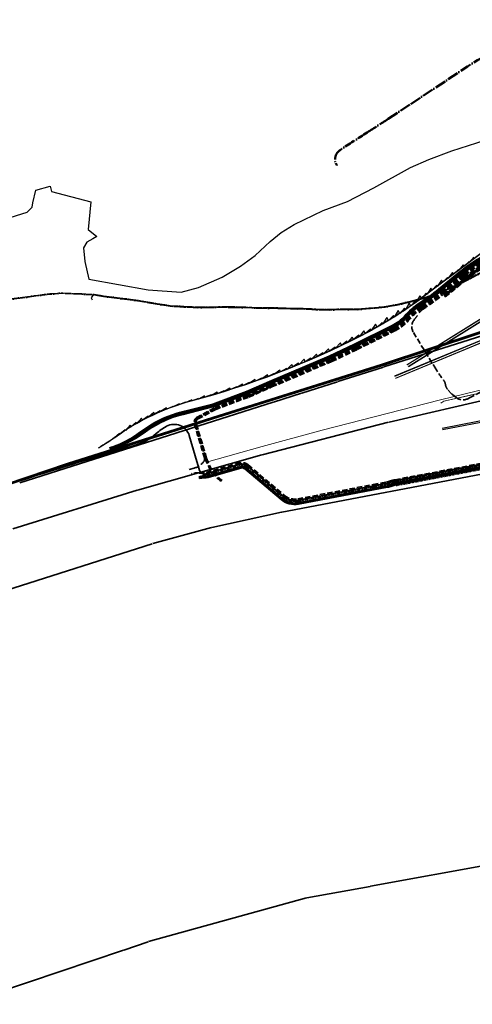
# Model space of a CAD drawing. Extents: x 3503739 to 3504470, y 5375172 to 5375561.
# Tile 2 of 121: x 3503905 to 3504007, y 5375220 to 5375442. Entities that reach past the tile are written whole.
import ezdxf

# ---------------------------------------------------------------- set-up
doc = ezdxf.new("R2010")
doc.units = 0
doc.header["$MEASUREMENT"] = 0
for name, pattern in [('102', [2.50001, 1.87501, -0.25, 0.125, -0.25]), ('103', [3.37501, 2.50001, -0.375, 0.125, -0.375]), ('123', [0.25001, 0.12501, -0.125]), ('2', [3.4, 1.2, -0.5, 1.2, -0.5]), ('202', [2.64, 1.75, -0.38, 0.13, -0.38]), ('237', [1.5, 0.75, -0.18, 0.13, -0.13, 0.13, -0.18])]:
    doc.linetypes.add(name, pattern=pattern)
for name, color, linetype in [('2P_FAHRBAHN', 7, 'Continuous'), ('2WP_STR_LEER_WEI', 7, 'Continuous'), ('_4WP_DB_KAB_ABBR', 7, 'Continuous'), ('_4WP_GRABEN', 7, 'Continuous'), ('_4WP_KANCAD_', 7, 'Continuous'), ('_4WP_LICHT-KSR', 7, 'Continuous'), ('_4WP_LICHT_STILL', 7, 'Continuous'), ('_4WP_STADT_DATEN', 7, 'Continuous'), ('_4WP_STADT_FTT1', 7, 'Continuous'), ('_4WP_STADT_LSA', 7, 'Continuous'), ('_4WP_STADT_PLS', 7, 'Continuous'), ('_4WP_STADT_RESER', 7, 'Continuous'), ('_4WP_STADT_STROM', 7, 'Continuous'), ('_4WP_STADT_WASSE', 7, 'Continuous'), ('_4WP_SWT-STROM', 7, 'Continuous'), ('_4WP_SWT-STRSTIL', 7, 'Continuous'), ('_4WP_TELEKOM', 7, 'Continuous'), ('BHM_2021-11-19', 7, 'Continuous'), ('K_FLURSTUECKE', 7, 'Continuous'), ('SP_BAUSTELLENUMF', 7, 'Continuous'), ('V_MAUER-UNTEN', 7, 'Continuous')]:
    doc.layers.add(name, color=color, linetype=linetype)

msp = doc.modelspace()

# ---------------------------------------------------------------- linework, layer by layer
at = {"layer": '2P_FAHRBAHN', "color": 7, "linetype": 'Continuous', "lineweight": 35}
msp.add_line((3503996.39, 5375378.85), (3504060.71, 5375427.1), dxfattribs=at)
at = {"layer": '2WP_STR_LEER_WEI', "color": 250, "linetype": '102', "lineweight": 13}
for points in [[(3503902.49, 5375379.33), (3503905.49, 5375379.68), (3503908.51, 5375380.09), (3503911.65, 5375380.49), (3503914.62, 5375380.7), (3503917.02, 5375380.53), (3503917.81, 5375380.55), (3503918.89, 5375380.5), (3503921.68, 5375380.34), (3503923.83, 5375379.98), (3503926.85, 5375379.62), (3503929.85, 5375379.24), (3503932.91, 5375378.81), (3503935.89, 5375378.29), (3503938.83, 5375377.82), (3503941.89, 5375377.64), (3503944.93, 5375377.49), (3503947.9, 5375377.51), (3503951.12, 5375377.58), (3503954.15, 5375377.54), (3503957.2, 5375377.42), (3503960.06, 5375377.37), (3503963.11, 5375377.33), (3503964.96, 5375377.28), (3503965.97, 5375377.24), (3503967.55, 5375377.18), (3503968.78, 5375377.21), (3503971.67, 5375377.03), (3503974.67, 5375376.96), (3503977.75, 5375377.08), (3503981.05, 5375377.04), (3503983.98, 5375377.3), (3503987.07, 5375377.57), (3503989.76, 5375378.04), (3503992.98, 5375378.79), (3503995.83, 5375379.54), (3503998.91, 5375380.56), (3504001.55, 5375381.74), (3504003.52, 5375382.53), (3504012.39, 5375387.17)], [(3504012.49, 5375387), (3504003.61, 5375382.35), (3504001.63, 5375381.56), (3503998.98, 5375380.38), (3503995.88, 5375379.35), (3503993.03, 5375378.6), (3503989.8, 5375377.85), (3503987.09, 5375377.38), (3503984, 5375377.11), (3503981.06, 5375376.84), (3503977.76, 5375376.88), (3503974.68, 5375376.75), (3503971.66, 5375376.83), (3503968.78, 5375377), (3503967.55, 5375376.99), (3503965.96, 5375377.04), (3503964.95, 5375377.08), (3503963.1, 5375377.13), (3503960.06, 5375377.17), (3503957.19, 5375377.22), (3503954.14, 5375377.33), (3503951.12, 5375377.38), (3503947.9, 5375377.32), (3503944.93, 5375377.29), (3503941.88, 5375377.45), (3503938.81, 5375377.62), (3503935.86, 5375378.09), (3503932.88, 5375378.62), (3503929.82, 5375379.05), (3503926.83, 5375379.43), (3503923.81, 5375379.79), (3503921.66, 5375380.14), (3503918.88, 5375380.3), (3503917.81, 5375380.35), (3503917.01, 5375380.33), (3503914.62, 5375380.5), (3503911.67, 5375380.29), (3503908.54, 5375379.9), (3503905.52, 5375379.49), (3503902.52, 5375379.13)], [(3504012.51, 5375386.96), (3504003.63, 5375382.3), (3504001.65, 5375381.51), (3503999, 5375380.33), (3503995.9, 5375379.3), (3503993.04, 5375378.55), (3503989.81, 5375377.8), (3503987.1, 5375377.33), (3503984, 5375377.05), (3503981.06, 5375376.79), (3503977.76, 5375376.83), (3503974.68, 5375376.71), (3503971.66, 5375376.78), (3503968.78, 5375376.96), (3503967.55, 5375376.93), (3503965.96, 5375376.99), (3503964.95, 5375377.03), (3503963.1, 5375377.08), (3503960.06, 5375377.12), (3503957.19, 5375377.17), (3503954.14, 5375377.29), (3503951.12, 5375377.33), (3503947.9, 5375377.26), (3503944.93, 5375377.24), (3503941.88, 5375377.39), (3503938.8, 5375377.57), (3503935.85, 5375378.04), (3503932.87, 5375378.57), (3503929.81, 5375379), (3503926.82, 5375379.38), (3503923.8, 5375379.74), (3503921.65, 5375380.09), (3503921.68, 5375380.29), (3503923.83, 5375379.93), (3503926.84, 5375379.57), (3503929.84, 5375379.19), (3503932.9, 5375378.76), (3503935.88, 5375378.24), (3503938.83, 5375377.76), (3503941.89, 5375377.59), (3503944.93, 5375377.43), (3503947.9, 5375377.46), (3503951.12, 5375377.53), (3503954.15, 5375377.49), (3503957.2, 5375377.38), (3503960.06, 5375377.32), (3503963.1, 5375377.29), (3503964.96, 5375377.22), (3503965.97, 5375377.18), (3503967.55, 5375377.13), (3503968.78, 5375377.16), (3503971.67, 5375376.97), (3503974.67, 5375376.91), (3503977.75, 5375377.03), (3503981.05, 5375377), (3503983.98, 5375377.25), (3503987.07, 5375377.52), (3503989.77, 5375377.99), (3503993, 5375378.74), (3503995.84, 5375379.49), (3503998.93, 5375380.52), (3504001.57, 5375381.7), (3504003.54, 5375382.48), (3504012.41, 5375387.13)], [(3504012.51, 5375386.96), (3504003.63, 5375382.3), (3504001.65, 5375381.51), (3503999, 5375380.33), (3503995.9, 5375379.3), (3503993.04, 5375378.55), (3503989.81, 5375377.8), (3503987.1, 5375377.33), (3503984, 5375377.05), (3503981.06, 5375376.79), (3503977.76, 5375376.83), (3503974.68, 5375376.71), (3503971.66, 5375376.78), (3503968.78, 5375376.96), (3503967.55, 5375376.93), (3503965.96, 5375376.99), (3503964.95, 5375377.03), (3503963.1, 5375377.08), (3503960.06, 5375377.12), (3503957.19, 5375377.17), (3503954.14, 5375377.29), (3503951.12, 5375377.33), (3503947.9, 5375377.26), (3503944.93, 5375377.24), (3503941.88, 5375377.39), (3503938.8, 5375377.57), (3503935.85, 5375378.04), (3503932.87, 5375378.57), (3503929.81, 5375379), (3503926.82, 5375379.38), (3503923.8, 5375379.74), (3503921.65, 5375380.09), (3503921.68, 5375380.29), (3503923.83, 5375379.93), (3503926.84, 5375379.57), (3503929.84, 5375379.19), (3503932.9, 5375378.76), (3503935.88, 5375378.24), (3503938.83, 5375377.76), (3503941.89, 5375377.59), (3503944.93, 5375377.43), (3503947.9, 5375377.46), (3503951.12, 5375377.53), (3503954.15, 5375377.49), (3503957.2, 5375377.38), (3503960.06, 5375377.32), (3503963.1, 5375377.29), (3503964.96, 5375377.22), (3503965.97, 5375377.18), (3503967.55, 5375377.13), (3503968.78, 5375377.16), (3503971.67, 5375376.97), (3503974.67, 5375376.91), (3503977.75, 5375377.03), (3503981.05, 5375377), (3503983.98, 5375377.25), (3503987.07, 5375377.52), (3503989.77, 5375377.99), (3503993, 5375378.74), (3503995.84, 5375379.49), (3503998.93, 5375380.52), (3504001.57, 5375381.7), (3504003.54, 5375382.48), (3504012.41, 5375387.13)]]:
    msp.add_lwpolyline(points, dxfattribs=at)
at = {"layer": '_4WP_DB_KAB_ABBR', "color": 250, "linetype": 'Continuous', "lineweight": 25}
for p, q in [((3504000.13, 5375350.17), (3504050.93, 5375359.97)), ((3504000.13, 5375350.17), (3504050.93, 5375359.97)), ((3504000.2, 5375349.83), (3504051, 5375359.63)), ((3504000.2, 5375349.83), (3504051, 5375359.63))]:
    msp.add_line(p, q, dxfattribs=at)
at = {"layer": '_4WP_GRABEN', "color": 21, "linetype": '2', "lineweight": 25}
msp.add_lwpolyline([(3503955.89, 5375341.22), (3503964.05, 5375334.34, 0.225936), (3503967.71, 5375333.38), (3503987.73, 5375337.18, 0.037448), (3503988.7, 5375337.44, -0.037447), (3503989.67, 5375337.7), (3504041.22, 5375347.5), (3504042.74, 5375348.88, -0.047395), (3504043.54, 5375349.48, 0.047393), (3504044.34, 5375350.09)], format="xyb", dxfattribs=at)
at = {"layer": '_4WP_KANCAD_', "color": 150, "linetype": 'Continuous', "lineweight": 18}
for points in [[(3503992.51, 5375363.95), (3504030.45, 5375387.57), (3504030.13, 5375388.08), (3503992.19, 5375364.45)], [(3503992.49, 5375364.05), (3504030.36, 5375387.63), (3504030.15, 5375387.97), (3503992.28, 5375364.39)]]:
    msp.add_lwpolyline(points, dxfattribs=at)
at = {"layer": '_4WP_KANCAD_', "color": 1, "linetype": 'Continuous', "lineweight": 18}
for points in [[(3503989.62, 5375361.33), (3504028.21, 5375377.34), (3504027.98, 5375377.91), (3503989.39, 5375361.91)], [(3503989.63, 5375361.45), (3504028.12, 5375377.42), (3504027.97, 5375377.79), (3503989.48, 5375361.82)]]:
    msp.add_lwpolyline(points, dxfattribs=at)
at = {"layer": '_4WP_LICHT-KSR', "color": 190, "linetype": '2', "lineweight": 35}
msp.add_lwpolyline([(3503943.64, 5375339.86), (3503943.78, 5375339.9, -0.096754), (3503945.34, 5375340.02, 0.098762), (3503946.9, 5375340.15), (3503954.4, 5375342.29, -0.249835), (3503956.42, 5375341.85), (3503964.59, 5375334.97, 0.225936), (3503967.56, 5375334.19), (3503984.56, 5375337.42), (3503987.58, 5375337.99, 0.037762), (3503988.38, 5375338.21, -0.037228), (3503989.51, 5375338.51), (3504008.79, 5375342.17), (3504010.9, 5375342.58), (3504016.61, 5375343.66), (3504018.72, 5375344.06), (3504040.84, 5375348.27), (3504043.22, 5375350.44), (3504044.81, 5375351.88), (3504046.16, 5375353.11, -0.136277), (3504047.6, 5375353.84, 0.136284), (3504049.05, 5375354.57)], format="xyb", dxfattribs=at)
at = {"layer": '_4WP_LICHT_STILL', "color": 255, "linetype": 'Continuous', "lineweight": 13}
msp.add_lwpolyline([(3504078.1, 5375438.89, 0.054139), (3504061.36, 5375428.96), (3504023.2, 5375400.34), (3503995.73, 5375379.73, -0.045833), (3503980.83, 5375370.56), (3503978.06, 5375369.19, -0.047348), (3503943.41, 5375356.3, 0.090587), (3503926.81, 5375348.44, -0.025816), (3503922.57, 5375345.71)], format="xyb", dxfattribs=at)
at = {"layer": '_4WP_LICHT_STILL', "color": 190, "linetype": 'Continuous', "lineweight": 18}
for points in [[(3504038.24, 5375364.72), (3504037.67, 5375365.04), (3504037.04, 5375364.63), (3504034.44, 5375364.09), (3504022.04, 5375361.21), (3504012.41, 5375358.94), (3504000.53, 5375356.24), (3503999.83, 5375355.82)], [(3503999.83, 5375355.82), (3504000.53, 5375356.24), (3504012.41, 5375358.94), (3504022.04, 5375361.21), (3504034.44, 5375364.09), (3504037.04, 5375364.63), (3504037.67, 5375365.04), (3504038.24, 5375364.72)]]:
    msp.add_lwpolyline(points, dxfattribs=at)
at = {"layer": '_4WP_LICHT_STILL', "color": 255, "linetype": 'Continuous', "lineweight": 13}
msp.add_lwpolyline([(3504038.21, 5375364.68), (3504037.67, 5375364.99), (3504037.06, 5375364.59), (3504034.45, 5375364.04), (3504022.06, 5375361.16), (3504012.42, 5375358.89), (3504000.55, 5375356.19), (3503999.86, 5375355.77)], dxfattribs=at)
at = {"layer": '_4WP_STADT_DATEN', "color": 7, "linetype": 'Continuous', "lineweight": 35}
for points in [[(3504039.85, 5375394.45), (3504030.74, 5375392.71, 0.060826), (3504029.57, 5375392.34, -0.060829), (3504028.39, 5375391.96), (3504023.39, 5375391.01, -0.023522), (3504021.57, 5375390.75, 0.146384), (3504005.43, 5375384.08), (3504000.48, 5375380.06)], [(3503945.3, 5375338.91, -0.042459), (3503946.28, 5375339.11, 0.038552), (3503947.27, 5375339.31), (3503954.65, 5375341.42, -0.249835), (3503955.84, 5375341.17), (3503964.01, 5375334.28, 0.225936), (3503967.73, 5375333.3), (3503984.73, 5375336.53), (3503987.74, 5375337.11, 0.037722), (3503988.68, 5375337.36, -0.037196), (3503989.68, 5375337.63), (3504041.26, 5375347.43), (3504042.79, 5375348.82, 0.102653), (3504043.39, 5375349.65, -0.102656), (3504043.99, 5375350.48)]]:
    msp.add_lwpolyline(points, format="xyb", dxfattribs=at)
at = {"layer": '_4WP_STADT_FTT1', "color": 1, "linetype": '2', "lineweight": 35}
msp.add_lwpolyline([(3504021.54, 5375391, 0.146392), (3504005.28, 5375384.28), (3504000.32, 5375380.25, -0.025186), (3503995.85, 5375376.98, 0.107373), (3503994.78, 5375375.88, -0.031495), (3503993.86, 5375374.61, 0.319337), (3503993.66, 5375371.71), (3503998.45, 5375363.89, 0.028211), (3504000.38, 5375361.09, -0.124654), (3504000.88, 5375359.97, 0.143394), (3504001.49, 5375358.7), (3504002.13, 5375357.99, 0.04347), (3504002.45, 5375357.7), (3504003.28, 5375357.05, 0.287939), (3504005.93, 5375356.78), (3504006.3, 5375356.97), (3504013.74, 5375360.89, -0.348158)], format="xyb", dxfattribs=at)
at = {"layer": '_4WP_STADT_LSA', "color": 7, "linetype": '123', "lineweight": 35}
msp.add_line((3503989.77, 5375337.18), (3504041.46, 5375347.01), dxfattribs=at)
at = {"layer": '_4WP_STADT_LSA', "color": 7, "linetype": '237', "lineweight": 35}
for points in [[(3503945.24, 5375339.12, 0.013706), (3503946.19, 5375339.44, -0.017608), (3503947.14, 5375339.75), (3503954.52, 5375341.86, -0.249835), (3503956.13, 5375341.51), (3503964.3, 5375334.62, 0.225936), (3503967.64, 5375333.74), (3503984.65, 5375336.98), (3503987.66, 5375337.55, 0.037742), (3503988.53, 5375337.78, -0.037212), (3503989.6, 5375338.07), (3504041.05, 5375347.85), (3504042.49, 5375349.16, 0.051115), (3504043.16, 5375349.91, -0.051118), (3504043.83, 5375350.66)], [(3503945.26, 5375339.05, -0.005031), (3503946.22, 5375339.33, 0.001131), (3503947.18, 5375339.6), (3503954.57, 5375341.71, -0.249835), (3503956.04, 5375341.4), (3503964.2, 5375334.51, 0.225936), (3503967.67, 5375333.6), (3503984.68, 5375336.83), (3503987.69, 5375337.4, 0.037735), (3503988.58, 5375337.64, -0.037207), (3503989.63, 5375337.92), (3504041.12, 5375347.71), (3504042.58, 5375349.04, 0.068127), (3504043.23, 5375349.82, -0.068125), (3504043.88, 5375350.6)]]:
    msp.add_lwpolyline(points, format="xyb", dxfattribs=at)
at = {"layer": '_4WP_STADT_PLS', "color": 7, "linetype": 'Continuous', "lineweight": 35}
msp.add_lwpolyline([(3503987.72, 5375337.25, 0.037729), (3503988.63, 5375337.5, -0.037202), (3503989.65, 5375337.77), (3504041.19, 5375347.57), (3504042.69, 5375348.94, 0.085616), (3504043.31, 5375349.74, -0.085621), (3504043.93, 5375350.54)], format="xyb", dxfattribs=at)
at = {"layer": '_4WP_STADT_RESER', "color": 7, "linetype": 'Continuous', "lineweight": 35}
for points in [[(3504038.8, 5375393.79), (3504023.42, 5375390.86, -0.02249), (3504021.66, 5375390.61, 0.147059), (3504005.53, 5375383.97), (3504000.57, 5375379.94)], [(3504038.83, 5375393.64), (3504023.44, 5375390.71, -0.023523), (3504021.6, 5375390.45, 0.146367), (3504005.62, 5375383.85), (3504000.67, 5375379.82)], [(3503945.32, 5375338.83, -0.061069), (3503946.32, 5375339.01, 0.057155), (3503947.31, 5375339.17), (3503954.69, 5375341.28, -0.249835), (3503955.75, 5375341.05), (3503963.91, 5375334.16, 0.225936), (3503967.76, 5375333.15), (3503973.6, 5375334.26), (3503984.76, 5375336.39), (3503987.77, 5375336.96, 0.037716), (3503988.73, 5375337.22, -0.03719), (3503989.71, 5375337.48), (3504041.33, 5375347.29), (3504042.89, 5375348.71, 0.11952), (3504043.47, 5375349.57, -0.119513), (3504044.04, 5375350.42)], [(3503945.35, 5375338.76, -0.079558), (3503946.35, 5375338.9, 0.075631), (3503947.35, 5375339.03), (3503954.73, 5375341.13, -0.249835), (3503955.65, 5375340.94), (3503963.81, 5375334.05, 0.225936), (3503967.78, 5375333.01), (3503987.8, 5375336.81, 0.037448), (3503988.77, 5375337.07, -0.037447), (3503989.74, 5375337.33), (3504010.14, 5375341.21), (3504017.96, 5375342.7), (3504041.4, 5375347.15)]]:
    msp.add_lwpolyline(points, format="xyb", dxfattribs=at)
at = {"layer": '_4WP_STADT_STROM', "color": 3, "linetype": '2', "lineweight": 35}
for points in [[(3504053.28, 5375401.26), (3504048.08, 5375408.89), (3504045.02, 5375409.47, 0.099728), (3504022.11, 5375395.84, -0.078462), (3504011.78, 5375389.1, 0.059186), (3504005.42, 5375385.29, 0.005996), (3504004.83, 5375384.82), (3503999.88, 5375380.79, -0.025186), (3503995.47, 5375377.56, 0.065942), (3503992.31, 5375374.83, -0.095997), (3503989.25, 5375372.48), (3503980.78, 5375368.27), (3503975.04, 5375365.56), (3503961.59, 5375359.84), (3503956.38, 5375357.55), (3503948.74, 5375354.71), (3503944.88, 5375352.61, 0.354166), (3503944.26, 5375351.1), (3503946.53, 5375343.47, -0.235535), (3503946.38, 5375342.59, -0.167691), (3503944.25, 5375341.13), (3503942.97, 5375340.77)], [(3503950.34, 5375338.11, -0.16104), (3503946.75, 5375343.26), (3503944.4, 5375351.14, -0.354166), (3503944.96, 5375352.48), (3503948.81, 5375354.57), (3503956.44, 5375357.41), (3503961.65, 5375359.7), (3503975.11, 5375365.43), (3503980.85, 5375368.13), (3503989.32, 5375372.35, 0.095997), (3503992.42, 5375374.73, -0.065942), (3503995.55, 5375377.44, 0.025186), (3503999.97, 5375380.67), (3504004.93, 5375384.7, -0.005996), (3504005.52, 5375385.17, -0.059186), (3504011.84, 5375388.96, 0.078462), (3504022.21, 5375395.73, -0.099577), (3504045.03, 5375409.31), (3504047.99, 5375408.75), (3504053.12, 5375401.23)], [(3504052.96, 5375401.2), (3504047.91, 5375408.61), (3504045.04, 5375409.16, 0.099425), (3504022.31, 5375395.62, -0.078462), (3504011.9, 5375388.82, 0.059186), (3504005.61, 5375385.05, 0.005996), (3504005.02, 5375384.59), (3504000.07, 5375380.56, -0.025186), (3503995.63, 5375377.31, 0.065942), (3503992.53, 5375374.63, -0.095997), (3503989.38, 5375372.22), (3503980.91, 5375368), (3503975.17, 5375365.29), (3503961.71, 5375359.56), (3503956.5, 5375357.27), (3503948.87, 5375354.44), (3503945.03, 5375352.34, 0.354166), (3503944.55, 5375351.18), (3503946.89, 5375343.3, 0.16104), (3503950.43, 5375338.23)], [(3503950.52, 5375338.35, -0.16104), (3503947.04, 5375343.35), (3503944.69, 5375351.22, -0.354041), (3503945.1, 5375352.21), (3503948.93, 5375354.3), (3503956.55, 5375357.13), (3503961.77, 5375359.43), (3503975.23, 5375365.15), (3503980.98, 5375367.86), (3503989.45, 5375372.08, 0.095997), (3503992.64, 5375374.53, -0.065941), (3503995.71, 5375377.19, 0.025186), (3504000.16, 5375380.44), (3504005.12, 5375384.47, -0.005996), (3504005.7, 5375384.93, -0.059186), (3504011.96, 5375388.69, 0.078462), (3504022.41, 5375395.51, -0.099273), (3504045.05, 5375409), (3504047.82, 5375408.48), (3504052.8, 5375401.17)], [(3504038.83, 5375393.64, 0.037781), (3504037.86, 5375393.38, -0.037556), (3504036.89, 5375393.12), (3504023.47, 5375390.56, -0.02249), (3504021.69, 5375390.31, 0.147059), (3504005.72, 5375383.73), (3504000.76, 5375379.71)]]:
    msp.add_lwpolyline(points, format="xyb", dxfattribs=at)
at = {"layer": '_4WP_STADT_WASSE', "color": 4, "linetype": '103', "lineweight": 50}
msp.add_lwpolyline([(3503976.42, 5375409.41, -0.414429), (3503977.12, 5375412.87, -0.00493), (3503983.24, 5375416.84, 0.003765), (3503987.96, 5375419.88), (3503993.07, 5375423.26), (3504005.86, 5375431.74, -0.133537), (3504025.58, 5375438.27), (3504032.04, 5375438.63), (3504034.19, 5375438.74), (3504041.69, 5375439.15, -0.112834), (3504045.91, 5375438.43, 0.175643), (3504053.6, 5375438.07), (3504057.2, 5375439.19, -0.061767), (3504063.65, 5375440.34), (3504085.22, 5375441.52), (3504095.8, 5375441.66), (3504099.55, 5375442.16), (3504100.18, 5375442.24, -0.118185), (3504102.5, 5375442), (3504120.51, 5375435.63, -0.266769), (3504123.35, 5375432.32), (3504123.53, 5375431.39)], format="xyb", dxfattribs=at)
at = {"layer": '_4WP_SWT-STROM', "color": 3, "linetype": 'Continuous', "lineweight": 35}
for points in [[(3503925.12, 5375345.69, 0.052535), (3503929, 5375347.31, 0.033847), (3503932.56, 5375349.59, -0.085726), (3503940.36, 5375353.52, -0.022981), (3503942.69, 5375354.11), (3503948.46, 5375355.56), (3503956.05, 5375358.38), (3503961.23, 5375360.67), (3503974.68, 5375366.38), (3503980.39, 5375369.08), (3503988.85, 5375373.29, 0.095997), (3503991.63, 5375375.42, -0.065942), (3503994.97, 5375378.31, 0.025186), (3503999.31, 5375381.49), (3504004.27, 5375385.52, -0.005996), (3504004.87, 5375386, -0.059186), (3504011.41, 5375389.92, 0.078462), (3504021.5, 5375396.51, -0.100623), (3504044.95, 5375410.39), (3504048.62, 5375409.7), (3504054.24, 5375401.44)], [(3504054.08, 5375401.41), (3504048.53, 5375409.56), (3504044.96, 5375410.24, 0.100475), (3504021.6, 5375396.4, -0.078462), (3504011.47, 5375389.78, 0.059186), (3504004.97, 5375385.88, 0.005996), (3504004.36, 5375385.4), (3503999.4, 5375381.37, -0.025186), (3503995.06, 5375378.19, 0.065942), (3503991.75, 5375375.32, -0.095997), (3503988.91, 5375373.16), (3503980.45, 5375368.94), (3503974.74, 5375366.25), (3503961.29, 5375360.53), (3503956.1, 5375358.24), (3503948.5, 5375355.42), (3503941.62, 5375353.69, 0.012091), (3503940.41, 5375353.35, 0.085726), (3503932.66, 5375349.45, -0.039693), (3503929.07, 5375347.21, -0.046683), (3503925.15, 5375345.61)], [(3504053.76, 5375401.35), (3504048.35, 5375409.29), (3504044.98, 5375409.93, 0.100178), (3504021.8, 5375396.18, -0.078462), (3504011.59, 5375389.51, 0.059186), (3504005.15, 5375385.64, 0.005996), (3504004.55, 5375385.17), (3503999.59, 5375381.14, -0.025186), (3503995.22, 5375377.94, 0.065942), (3503991.97, 5375375.13, -0.095997), (3503989.05, 5375372.89), (3503980.58, 5375368.67), (3503974.86, 5375365.97), (3503961.41, 5375360.25), (3503956.22, 5375357.96), (3503948.59, 5375355.13), (3503941.69, 5375353.39, 0.01204), (3503940.49, 5375353.06, 0.085726), (3503932.84, 5375349.21, -0.04835), (3503929.18, 5375347.01, -0.038026), (3503925.19, 5375345.47)], [(3503925.21, 5375345.4, 0.033761), (3503929.24, 5375346.91, 0.052622), (3503932.93, 5375349.09, -0.085726), (3503940.54, 5375352.92, -0.012035), (3503941.73, 5375353.25), (3503948.64, 5375354.99), (3503956.27, 5375357.83), (3503961.47, 5375360.12), (3503974.92, 5375365.84), (3503980.65, 5375368.54), (3503989.11, 5375372.75, 0.095997), (3503992.08, 5375375.03, -0.065942), (3503995.3, 5375377.81, 0.025186), (3503999.69, 5375381.02), (3504004.65, 5375385.05, -0.005996), (3504005.24, 5375385.52, -0.059186), (3504011.65, 5375389.37, 0.078462), (3504021.91, 5375396.07, -0.100028), (3504045, 5375409.78), (3504048.26, 5375409.16), (3504053.6, 5375401.32)], [(3503948.55, 5375355.28), (3503956.16, 5375358.1), (3503961.35, 5375360.39), (3503974.8, 5375366.11), (3503980.52, 5375368.81), (3503988.98, 5375373.02, 0.095997), (3503991.86, 5375375.23, -0.065942), (3503995.14, 5375378.06, 0.025186), (3503999.5, 5375381.26), (3504004.46, 5375385.29, -0.005996), (3504005.06, 5375385.76, -0.059186), (3504011.53, 5375389.64, 0.078462), (3504021.7, 5375396.29, -0.100327), (3504044.97, 5375410.09), (3504048.44, 5375409.43), (3504053.92, 5375401.38)]]:
    msp.add_lwpolyline(points, format="xyb", dxfattribs=at)
at = {"layer": '_4WP_SWT-STROM', "color": 1, "linetype": 'Continuous', "lineweight": 50}
msp.add_lwpolyline([(3504005.33, 5375385.41, -0.059186), (3504011.72, 5375389.23, 0.078462), (3504022.01, 5375395.95, -0.099878), (3504045.01, 5375409.62), (3504048.17, 5375409.02), (3504053.44, 5375401.29)], format="xyb", dxfattribs=at)
at = {"layer": '_4WP_SWT-STRSTIL', "color": 250, "linetype": '202', "lineweight": 25}
for points in [[(3503902.49, 5375379.33), (3503905.49, 5375379.68), (3503908.51, 5375380.09), (3503911.65, 5375380.49), (3503914.62, 5375380.7), (3503917.02, 5375380.53), (3503917.81, 5375380.55), (3503918.89, 5375380.5), (3503921.68, 5375380.34), (3503923.83, 5375379.98), (3503926.85, 5375379.62), (3503929.85, 5375379.24), (3503932.91, 5375378.81), (3503935.89, 5375378.29), (3503938.83, 5375377.82), (3503941.89, 5375377.64), (3503944.93, 5375377.49), (3503947.9, 5375377.51), (3503951.12, 5375377.58), (3503954.15, 5375377.54), (3503957.2, 5375377.42), (3503960.06, 5375377.37), (3503963.11, 5375377.33), (3503964.96, 5375377.28), (3503965.97, 5375377.24), (3503967.55, 5375377.18), (3503968.78, 5375377.21), (3503971.67, 5375377.03), (3503974.67, 5375376.96), (3503977.75, 5375377.08), (3503981.05, 5375377.04), (3503983.98, 5375377.3), (3503987.07, 5375377.57), (3503989.76, 5375378.04), (3503992.98, 5375378.79), (3503995.83, 5375379.54), (3503998.91, 5375380.56), (3504001.55, 5375381.74), (3504003.52, 5375382.53), (3504012.39, 5375387.17)], [(3504012.49, 5375387), (3504003.61, 5375382.35), (3504001.63, 5375381.56), (3503998.98, 5375380.38), (3503995.88, 5375379.35), (3503993.03, 5375378.6), (3503989.8, 5375377.85), (3503987.09, 5375377.38), (3503984, 5375377.11), (3503981.06, 5375376.84), (3503977.76, 5375376.88), (3503974.68, 5375376.75), (3503971.66, 5375376.83), (3503968.78, 5375377), (3503967.55, 5375376.99), (3503965.96, 5375377.04), (3503964.95, 5375377.08), (3503963.1, 5375377.13), (3503960.06, 5375377.17), (3503957.19, 5375377.22), (3503954.14, 5375377.33), (3503951.12, 5375377.38), (3503947.9, 5375377.32), (3503944.93, 5375377.29), (3503941.88, 5375377.45), (3503938.81, 5375377.62), (3503935.86, 5375378.09), (3503932.88, 5375378.62), (3503929.82, 5375379.05), (3503926.83, 5375379.43), (3503923.81, 5375379.79), (3503921.66, 5375380.14), (3503918.88, 5375380.3), (3503917.81, 5375380.35), (3503917.01, 5375380.33), (3503914.62, 5375380.5), (3503911.67, 5375380.29), (3503908.54, 5375379.9), (3503905.52, 5375379.49), (3503902.52, 5375379.13)]]:
    msp.add_lwpolyline(points, dxfattribs=at)
at = {"layer": '_4WP_SWT-STRSTIL', "color": 1, "linetype": 'Continuous', "lineweight": 25}
msp.add_lwpolyline([(3504012.46, 5375387.04), (3504003.59, 5375382.39), (3504001.61, 5375381.6), (3503998.97, 5375380.42), (3503995.87, 5375379.39), (3503993.02, 5375378.64), (3503989.79, 5375377.89), (3503987.09, 5375377.42), (3503983.99, 5375377.16), (3503981.05, 5375376.89), (3503977.75, 5375376.92), (3503974.67, 5375376.8), (3503971.66, 5375376.88), (3503968.78, 5375377.05), (3503967.55, 5375377.04), (3503965.96, 5375377.08), (3503964.95, 5375377.12), (3503963.1, 5375377.18), (3503960.06, 5375377.21), (3503957.2, 5375377.28), (3503954.14, 5375377.38), (3503951.12, 5375377.42), (3503947.9, 5375377.37), (3503944.93, 5375377.33), (3503941.88, 5375377.5), (3503938.81, 5375377.67), (3503935.87, 5375378.14), (3503932.89, 5375378.66), (3503929.83, 5375379.09), (3503926.83, 5375379.47), (3503923.81, 5375379.83), (3503921.67, 5375380.19), (3503921.27, 5375379.95), (3503920.99, 5375379.5), (3503921.21, 5375379.06)], dxfattribs=at)
msp.add_lwpolyline([(3504012.46, 5375387.04), (3504003.59, 5375382.39), (3504001.61, 5375381.6), (3503998.97, 5375380.42), (3503995.87, 5375379.39), (3503993.02, 5375378.64), (3503989.79, 5375377.89), (3503987.09, 5375377.42), (3503983.99, 5375377.16), (3503981.05, 5375376.89), (3503977.75, 5375376.92), (3503974.67, 5375376.8), (3503971.66, 5375376.88), (3503968.78, 5375377.05), (3503967.55, 5375377.04), (3503965.96, 5375377.08), (3503964.95, 5375377.12), (3503963.1, 5375377.18), (3503960.06, 5375377.21), (3503957.2, 5375377.28), (3503954.14, 5375377.38), (3503951.12, 5375377.42), (3503947.9, 5375377.37), (3503944.93, 5375377.33), (3503941.88, 5375377.5), (3503938.81, 5375377.67), (3503935.87, 5375378.14), (3503932.89, 5375378.66), (3503929.83, 5375379.09), (3503926.83, 5375379.47), (3503923.81, 5375379.83), (3503921.67, 5375380.19), (3503921.27, 5375379.95), (3503920.99, 5375379.5), (3503921.21, 5375379.06)], dxfattribs=at)
at = {"layer": '_4WP_TELEKOM', "color": 255, "linetype": 'Continuous', "lineweight": 13}
for points in [[(3504030.31, 5375379.19), (3504008.67, 5375371.87), (3503986.43, 5375364.52), (3503948.33, 5375352.55), (3503941.54, 5375350.39), (3503915.57, 5375342.17), (3503883.6, 5375331.38), (3503845.92, 5375317.83)], [(3504030.37, 5375379), (3504008.74, 5375371.68), (3503986.5, 5375364.33), (3503948.39, 5375352.36), (3503941.59, 5375350.2), (3503915.64, 5375341.98), (3503883.67, 5375331.19), (3503845.99, 5375317.65)], [(3504030.44, 5375378.81), (3504008.8, 5375371.49), (3503986.56, 5375364.14), (3503948.45, 5375352.17), (3503941.65, 5375350.01), (3503915.7, 5375341.79), (3503883.74, 5375331), (3503846.06, 5375317.46)]]:
    msp.add_lwpolyline(points, dxfattribs=at)
at = {"layer": '_4WP_TELEKOM', "color": 114, "linetype": 'Continuous', "lineweight": 18}
for points in [[(3503845.98, 5375317.69), (3503883.65, 5375331.23), (3503915.62, 5375342.03), (3503941.57, 5375350.25), (3503948.38, 5375352.4), (3503986.48, 5375364.38), (3504008.72, 5375371.73), (3504030.35, 5375379.05)], [(3503846.05, 5375317.51), (3503883.72, 5375331.05), (3503915.68, 5375341.84), (3503941.63, 5375350.06), (3503948.44, 5375352.21), (3503986.54, 5375364.19), (3504008.79, 5375371.54), (3504030.42, 5375378.86)]]:
    msp.add_lwpolyline(points, dxfattribs=at)
at = {"layer": '_4WP_TELEKOM', "color": 114, "linetype": 'Continuous', "lineweight": 35}
for points in [[(3504058.47, 5375364.31), (3504048.47, 5375355.21, 0.024065), (3504047.36, 5375354.11, -0.024065), (3504046.26, 5375353), (3504045.95, 5375352.72, -0.037446), (3504045.16, 5375352.1, 0.037448), (3504044.37, 5375351.48), (3504043.66, 5375350.84, 0.037446), (3504042.97, 5375350.11, -0.037448), (3504042.28, 5375349.38), (3504040.91, 5375348.13), (3503989.54, 5375338.36)], [(3503880.85, 5375330.26, -0.010878), (3503930.78, 5375346.22, 0.109056), (3503935.69, 5375348.93, -0.054453), (3503938, 5375350.55, -0.478683), (3503943.13, 5375348.45), (3503945.46, 5375340.61, 0.410959), (3503946.88, 5375339.83), (3503954.48, 5375342, -0.249835), (3503956.23, 5375341.63), (3503964.39, 5375334.74, 0.225936), (3503967.62, 5375333.89), (3503984.62, 5375337.12), (3503987.63, 5375337.7, 0.037748), (3503988.48, 5375337.92, -0.037218), (3503989.57, 5375338.22), (3504040.98, 5375347.99)]]:
    msp.add_lwpolyline(points, format="xyb", dxfattribs=at)
at = {"layer": '_4WP_TELEKOM', "color": 114, "linetype": 'Continuous', "lineweight": 18}
msp.add_polyline3d([(3503845.9, 5375317.88, 0), (3503879.22, 5375329.86, 0), (3503883.59, 5375331.42, 0), (3503915.56, 5375342.22, 0), (3503941.52, 5375350.44, 0), (3503948.32, 5375352.59, 0), (3503986.42, 5375364.57, 0), (3504008.66, 5375371.92, 0), (3504030.29, 5375379.24, 0)], dxfattribs=at)
at = {"layer": 'BHM_2021-11-19', "color": 250, "linetype": 'Continuous', "lineweight": 25}
for points in [[(3503906.56, 5375398.84), (3503907.7, 5375400.01), (3503907.88, 5375401), (3503908.5, 5375403.84), (3503911.77, 5375404.7), (3503912.08, 5375403.55), (3503920.94, 5375401.16), (3503920.29, 5375394.94), (3503922.31, 5375393.4), (3503921.35, 5375392.82), (3503920.03, 5375392.07), (3503919.31, 5375390.8), (3503919.55, 5375387.76), (3503920.46, 5375383.75), (3503933.88, 5375381.31), (3503941.3, 5375380.82), (3503945.21, 5375381.86), (3503950.54, 5375384.21), (3503954.68, 5375386.66), (3503958, 5375389.1), (3503961.35, 5375392.22), (3503963.85, 5375394.25), (3503966.78, 5375396.1), (3503973.33, 5375399.24), (3503978.79, 5375401.25), (3503984.73, 5375404.33), (3503993.03, 5375408.92), (3503997.1, 5375410.73), (3504002.3, 5375412.67), (3504011.71, 5375415.68)], [(3503901.57, 5375397.26), (3503906.56, 5375398.84)]]:
    msp.add_lwpolyline(points, dxfattribs=at)
at = {"layer": 'K_FLURSTUECKE', "color": 252, "linetype": 'Continuous', "lineweight": 35}
for p, q in [((3503987.02, 5375363.95), (3504015.67, 5375373.11)), ((3504015.67, 5375373.11), (3503987.02, 5375363.95)), ((3503987.02, 5375363.95), (3504015.67, 5375373.11)), ((3504015.67, 5375373.11), (3503987.02, 5375363.95)), ((3503976.62, 5375360.63), (3503986.94, 5375363.93)), ((3503986.94, 5375363.93), (3503976.62, 5375360.63)), ((3503976.62, 5375360.63), (3503986.94, 5375363.93)), ((3503986.94, 5375363.93), (3503976.62, 5375360.63)), ((3503968.53, 5375358.05), (3503976.54, 5375360.61)), ((3503976.54, 5375360.61), (3503968.53, 5375358.05)), ((3503968.53, 5375358.05), (3503976.54, 5375360.61)), ((3503976.54, 5375360.61), (3503968.53, 5375358.05)), ((3503988.22, 5375351.52), (3504016.74, 5375358.1)), ((3504016.74, 5375358.1), (3503988.22, 5375351.52)), ((3503988.22, 5375351.52), (3504016.74, 5375358.1)), ((3504016.74, 5375358.1), (3503988.22, 5375351.52)), ((3503904.93, 5375337.78), (3503962.04, 5375355.97)), ((3503962.04, 5375355.97), (3503904.93, 5375337.78)), ((3503904.93, 5375337.78), (3503962.04, 5375355.97)), ((3503962.04, 5375355.97), (3503904.93, 5375337.78)), ((3503962.12, 5375355.99), (3503968.45, 5375358.03)), ((3503968.45, 5375358.03), (3503962.12, 5375355.99)), ((3503962.12, 5375355.99), (3503968.45, 5375358.03)), ((3503968.45, 5375358.03), (3503962.12, 5375355.99)), ((3503959.58, 5375344.11), (3503988.02, 5375351.47)), ((3503988.02, 5375351.47), (3503959.58, 5375344.11)), ((3503959.58, 5375344.11), (3503988.02, 5375351.47)), ((3503988.02, 5375351.47), (3503959.58, 5375344.11)), ((3504053.17, 5375348.14), (3503963.97, 5375331.19)), ((3503963.97, 5375331.19), (3504053.17, 5375348.14)), ((3504053.17, 5375348.14), (3503963.97, 5375331.19)), ((3503963.97, 5375331.19), (3504053.17, 5375348.14)), ((3503931.47, 5375336.18), (3503959.5, 5375344.09)), ((3503959.5, 5375344.09), (3503931.47, 5375336.18)), ((3503931.47, 5375336.18), (3503959.5, 5375344.09)), ((3503959.5, 5375344.09), (3503931.47, 5375336.18)), ((3503903.36, 5375327.44), (3503931.39, 5375336.16)), ((3503931.39, 5375336.16), (3503903.36, 5375327.44)), ((3503903.36, 5375327.44), (3503931.39, 5375336.16)), ((3503931.39, 5375336.16), (3503903.36, 5375327.44)), ((3503963.89, 5375331.17), (3503948.21, 5375327.76)), ((3503948.21, 5375327.76), (3503963.89, 5375331.17)), ((3503963.89, 5375331.17), (3503948.21, 5375327.76)), ((3503948.21, 5375327.76), (3503963.89, 5375331.17)), ((3503948.13, 5375327.74), (3503934.87, 5375324.08)), ((3503934.87, 5375324.08), (3503948.13, 5375327.74)), ((3503948.13, 5375327.74), (3503934.87, 5375324.08)), ((3503934.87, 5375324.08), (3503948.13, 5375327.74)), ((3503934.79, 5375324.06), (3503901.78, 5375313.55)), ((3503901.78, 5375313.55), (3503934.79, 5375324.06)), ((3503934.79, 5375324.06), (3503901.78, 5375313.55)), ((3503901.78, 5375313.55), (3503934.79, 5375324.06)), ((3504038.24, 5375256.66), (3503984.01, 5375246.79)), ((3504038.24, 5375256.66), (3503984.01, 5375246.79)), ((3503983.93, 5375246.77), (3503969.65, 5375244.18)), ((3503983.93, 5375246.77), (3503969.65, 5375244.18)), ((3503969.57, 5375244.16), (3503933.96, 5375234.3)), ((3503969.57, 5375244.16), (3503933.96, 5375234.3)), ((3503933.88, 5375234.28), (3503928.34, 5375232.4)), ((3503933.88, 5375234.28), (3503928.34, 5375232.4)), ((3503928.26, 5375232.38), (3503892.11, 5375220.16)), ((3503928.26, 5375232.38), (3503892.11, 5375220.16))]:
    msp.add_line(p, q, dxfattribs=at)
at = {"layer": 'SP_BAUSTELLENUMF', "color": 12, "linetype": 'Continuous', "lineweight": 35}
msp.add_line((3503996.39, 5375378.85), (3504060.71, 5375427.1), dxfattribs=at)
at = {"layer": 'SP_BAUSTELLENUMF', "color": 12, "linetype": 'Continuous', "lineweight": 25}
msp.add_lwpolyline([(3504055.52, 5375424.46), (3503995.79, 5375379.65, -0.042799), (3503981.91, 5375370.99, -0.052775), (3503943.44, 5375356.2, 0.090621), (3503926.87, 5375348.35, -0.025735), (3503922.63, 5375345.63)], format="xyb", dxfattribs=at)
msp.add_lwpolyline([(3504007.31, 5375388.74), (3504006.32, 5375387.55), (3504006.21, 5375387.7), (3504005.12, 5375386.65), (3504004.89, 5375386.96), (3504003.92, 5375385.75), (3504003.79, 5375385.93), (3504002.72, 5375384.85), (3504002.43, 5375385.24), (3504001.52, 5375383.95), (3504001.36, 5375384.16), (3504000.32, 5375383.05), (3503999.99, 5375383.5), (3503999.12, 5375382.15), (3503998.94, 5375382.39), (3503997.92, 5375381.25), (3503997.55, 5375381.75), (3503996.72, 5375380.35), (3503996.52, 5375380.61), (3503995.52, 5375379.45), (3503995.11, 5375380.01), (3503994.31, 5375378.57), (3503994.1, 5375378.86), (3503993.09, 5375377.7), (3503992.66, 5375378.32), (3503991.85, 5375376.85), (3503991.63, 5375377.17), (3503990.6, 5375376.02), (3503990.18, 5375376.67), (3503989.34, 5375375.21), (3503989.13, 5375375.54), (3503988.06, 5375374.43), (3503987.65, 5375375.1), (3503986.77, 5375373.66), (3503986.58, 5375373.99), (3503985.47, 5375372.91), (3503985.1, 5375373.56), (3503984.16, 5375372.18), (3503983.98, 5375372.5), (3503982.84, 5375371.47), (3503982.51, 5375372.1), (3503981.5, 5375370.78), (3503981.35, 5375371.08), (3503980.16, 5375370.11), (3503979.87, 5375370.7), (3503978.82, 5375369.45), (3503978.68, 5375369.74), (3503977.47, 5375368.79), (3503977.2, 5375369.35), (3503976.11, 5375368.15), (3503975.98, 5375368.43), (3503974.75, 5375367.52), (3503974.5, 5375368.06), (3503973.39, 5375366.89), (3503973.27, 5375367.15), (3503972.02, 5375366.28), (3503971.78, 5375366.82), (3503970.65, 5375365.68), (3503970.52, 5375365.96), (3503969.27, 5375365.09), (3503969.02, 5375365.67), (3503967.89, 5375364.51), (3503967.77, 5375364.79), (3503966.5, 5375363.94), (3503966.28, 5375364.47), (3503965.11, 5375363.38), (3503965.01, 5375363.62), (3503963.71, 5375362.83), (3503963.55, 5375363.25), (3503962.31, 5375362.29), (3503962.23, 5375362.5), (3503960.9, 5375361.77), (3503960.76, 5375362.16), (3503959.5, 5375361.25), (3503959.43, 5375361.43), (3503958.08, 5375360.74), (3503957.96, 5375361.1), (3503956.67, 5375360.25), (3503956.61, 5375360.42), (3503955.25, 5375359.76), (3503955.15, 5375360.07), (3503953.82, 5375359.29), (3503953.78, 5375359.44), (3503952.4, 5375358.83), (3503952.3, 5375359.13), (3503950.97, 5375358.38), (3503950.92, 5375358.53), (3503949.53, 5375357.94), (3503949.44, 5375358.23), (3503948.1, 5375357.51), (3503948.05, 5375357.67), (3503946.66, 5375357.09), (3503946.56, 5375357.41), (3503945.21, 5375356.68), (3503945.17, 5375356.84), (3503943.76, 5375356.29), (3503943.69, 5375356.55), (3503942.32, 5375355.89), (3503942.29, 5375355.98), (3503940.89, 5375355.45), (3503940.84, 5375355.6), (3503939.47, 5375354.96), (3503939.43, 5375355.05), (3503938.06, 5375354.44), (3503937.96, 5375354.7), (3503936.67, 5375353.87), (3503936.59, 5375354.07), (3503935.3, 5375353.26), (3503935.11, 5375353.69), (3503933.95, 5375352.61), (3503933.84, 5375352.84), (3503932.61, 5375351.93), (3503932.37, 5375352.39), (3503931.3, 5375351.2), (3503931.18, 5375351.42), (3503930.01, 5375350.44), (3503929.78, 5375350.81), (3503928.74, 5375349.64), (3503928.66, 5375349.77), (3503927.5, 5375348.8), (3503927.4, 5375348.94), (3503926.28, 5375347.93), (3503926.25, 5375347.97), (3503925.03, 5375347.09), (3503925.01, 5375347.13), (3503923.76, 5375346.29), (3503923.76, 5375346.3)], dxfattribs=at)
at = {"layer": 'V_MAUER-UNTEN', "color": 250, "linetype": 'Continuous', "lineweight": 13}
msp.add_polyline3d([(3504039.04, 5375365.84, 321.81), (3504025.92, 5375362.83, 321.48), (3504013.03, 5375359.77, 321.47), (3503999.78, 5375356.55, 321.47), (3503973.07, 5375349.68, 321.42), (3503959.53, 5375345.97, 321.41), (3503947.01, 5375342.44, 321.38)], dxfattribs=at)

doc.saveas('drawing.dxf')
